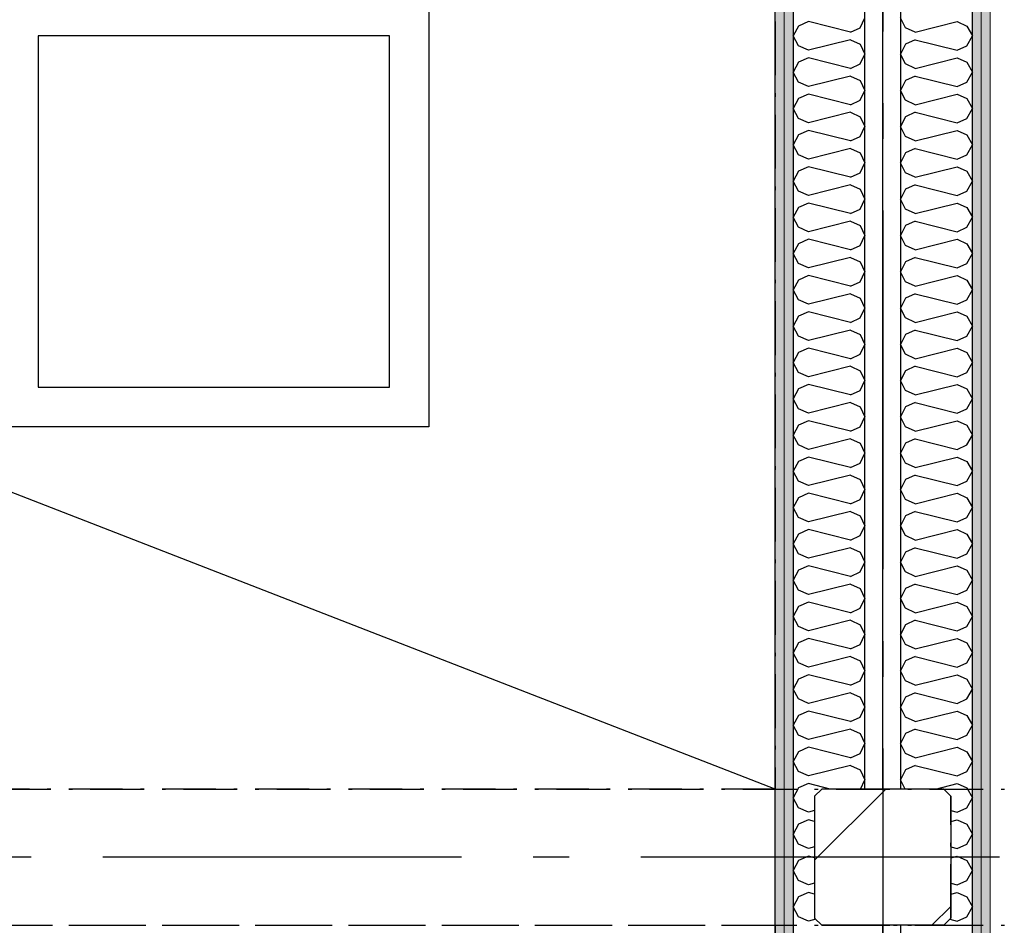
# Model space of a CAD drawing. Header units: millimetres. Extents: x -173281 to 144469, y -85977 to 83288.
# Tile 75 of 88: x -69877 to -68504, y -35512 to -34249. Entities that reach past the tile are written whole.
import ezdxf
from ezdxf.enums import TextEntityAlignment as Align

# ---------------------------------------------------------------- set-up
doc = ezdxf.new("R2010")
doc.units = ezdxf.units.MM
doc.header["$LTSCALE"] = 0.5
doc.header["$MEASUREMENT"] = 0
for name, pattern in [('Akselinje', [1500, 1000, -200, 100, -200]), ('Over snittplan', [260, 150, -50, 10, -50]), ('PLINE', [0])]:
    doc.linetypes.add(name, pattern=pattern)
for name, color, linetype in [('222- Søyler', 7, 'Continuous'), ('222- Søyler  (Skravur)', 7, 'Continuous'), ('24-- Innervegger (Skravur)(Nye konstruksjoner)', 7, 'Continuous'), ('24-- Innervegger(Nye konstruksjoner)', 7, 'Continuous'), ('255- Gulvoverflate(Nye konstruksjoner)', 7, 'Continuous'), ('256- Faste himlinger og overflatebehandling', 7, 'Continuous'), ('256- Faste himlinger og overflatebehandling(Nye konstruksjoner)', 7, 'Continuous'), ('82-- Modullinjer', 7, 'Continuous'), ('862- M___Nettoareal(Nye konstruksjoner)', 7, 'Continuous'), ('862- M___Nettoareal(Polylinje)(Nye konstruksjoner)', 7, 'Continuous'), ('862- M___Nettoareal(Tekst)(Nye konstruksjoner)', 7, 'Continuous')]:
    doc.layers.add(name, color=color, linetype=linetype)
doc.layers.add('236- Innvendig kledning og overflate(Nye konstruksjoner)', color=7, linetype='Continuous', lineweight=0)
doc.styles.add('GENERATED_STYLE_1', font='arial.ttf')
doc.styles.add('GENERATED_STYLE_2', font='arial.ttf')
doc.linetypes.add('Lydfuge betonggolv', pattern='A,0,[5,A-2607.111 Plan 1. etasje1.Shx,S=3.968254,R=0,X=0,Y=-3.46945e-18],-600,0', length=600)
pattern_1 = [(270, (0, 0), (86.60254, 0), [0, -50]), (270, (43.3, -25), (86.60254, 0), [0, -50])]
pattern_2 = [(90, (0, 0), (-86.60254, 0), [0, -50]), (90, (-43.3, 25), (-86.60254, 0), [0, -50])]

# ---------------------------------------------------------------- blocks, each defined once
blk = doc.blocks.new('Musikkrom_A-135_1', base_point=(-73219, -33558.4))
at = {"layer": '862- M___Nettoareal(Polylinje)(Nye konstruksjoner)', "flags": 128}
blk.add_lwpolyline([(-77605.7, -31721.9), (-77588.2, -31721.9), (-77578.2, -31731.9), (-77578.2, -31901.9), (-77588.2, -31911.9), (-77605.7, -31911.9), (-77605.7, -35321.9), (-77588.2, -35321.9), (-77578.2, -35331.9), (-77578.2, -35501.9), (-77588.2, -35511.9), (-77605.7, -35511.9), (-77605.7, -38799.4), (-76398.2, -38799.4), (-68823.2, -38799.4), (-68823.2, -28446.9), (-77605.7, -28446.9)], close=True, dxfattribs=at)
at = {"layer": '862- M___Nettoareal(Tekst)(Nye konstruksjoner)', "style": 'GENERATED_STYLE_1'}
for tag, height, p in [('DUMMY_862', 150, (-73336.8, -33061.2)), ('ROOM_NAME', 150, (-73336.8, -34089.8)), ('DUMMY_861', 100, (-73494, -33689.6)), ('ROOM_NUMBER', 100, (-73494, -34078.4)), ('DUMMY_863', 100, (-73101.1, -34055.6))]:
    blk.add_attdef(tag, text='', height=height, rotation=90, dxfattribs=at).set_placement(p, align=Align.TOP_LEFT)
blk = doc.blocks.new('*X243')
at = {"layer": '24-- Innervegger (Skravur)(Nye konstruksjoner)', "linetype": 'PLINE'}
for p, q in [((-68776.9, -34252), (-68790.5, -34258.2)), ((-68718.2, -34266.7), (-68776.9, -34252)), ((-68704.7, -34260.5), (-68698.2, -34246.7)), ((-68790.5, -34258.2), (-68798.2, -34272)), ((-68718.2, -34266.7), (-68704.7, -34260.5)), ((-68790.5, -34285.8), (-68798.2, -34272)), ((-68718.2, -34277.3), (-68776.9, -34292)), ((-68718.2, -34277.3), (-68704.7, -34283.5)), ((-68704.7, -34283.5), (-68698.2, -34297.3)), ((-68776.9, -34292), (-68790.5, -34285.8)), ((-68704.7, -34311.1), (-68698.2, -34297.3)), ((-68790.5, -34308.8), (-68798.2, -34322.6)), ((-68776.9, -34302.6), (-68790.5, -34308.8)), ((-68718.2, -34317.3), (-68776.9, -34302.6)), ((-68718.2, -34317.3), (-68704.7, -34311.1)), ((-68790.5, -34336.4), (-68798.2, -34322.6)), ((-68776.9, -34342.6), (-68790.5, -34336.4)), ((-68718.2, -34327.9), (-68776.9, -34342.6)), ((-68718.2, -34327.9), (-68704.7, -34334.1)), ((-68704.7, -34334.1), (-68698.2, -34347.9)), ((-68704.7, -34361.7), (-68698.2, -34347.9)), ((-68790.5, -34359.4), (-68798.2, -34373.2)), ((-68776.9, -34353.2), (-68790.5, -34359.4)), ((-68718.2, -34367.9), (-68776.9, -34353.2)), ((-68718.2, -34367.9), (-68704.7, -34361.7)), ((-68790.5, -34387), (-68798.2, -34373.2)), ((-68718.2, -34378.5), (-68776.9, -34393.2)), ((-68718.2, -34378.5), (-68704.7, -34384.7)), ((-68776.9, -34393.2), (-68790.5, -34387)), ((-68704.7, -34384.7), (-68698.2, -34398.5)), ((-68776.9, -34403.8), (-68790.5, -34409.9)), ((-68718.2, -34418.4), (-68776.9, -34403.8)), ((-68704.7, -34412.3), (-68698.2, -34398.5)), ((-68790.5, -34409.9), (-68798.2, -34423.8)), ((-68718.2, -34418.4), (-68704.7, -34412.3)), ((-68790.5, -34437.6), (-68798.2, -34423.8)), ((-68718.2, -34429.1), (-68776.9, -34443.7)), ((-68718.2, -34429.1), (-68704.7, -34435.2)), ((-68776.9, -34443.7), (-68790.5, -34437.6)), ((-68704.7, -34435.2), (-68698.2, -34449.1)), ((-68790.5, -34460.5), (-68798.2, -34474.3)), ((-68776.9, -34454.4), (-68790.5, -34460.5)), ((-68718.2, -34469), (-68776.9, -34454.4)), ((-68704.7, -34462.9), (-68698.2, -34449.1)), ((-68790.5, -34488.2), (-68798.2, -34474.3)), ((-68718.2, -34469), (-68704.7, -34462.9)), ((-68776.9, -34494.3), (-68790.5, -34488.2)), ((-68718.2, -34479.7), (-68776.9, -34494.3)), ((-68718.2, -34479.7), (-68704.7, -34485.8)), ((-68704.7, -34485.8), (-68698.2, -34499.6)), ((-68704.7, -34513.5), (-68698.2, -34499.6)), ((-68790.5, -34511.1), (-68798.2, -34524.9)), ((-68776.9, -34505), (-68790.5, -34511.1)), ((-68718.2, -34519.6), (-68776.9, -34505)), ((-68718.2, -34519.6), (-68704.7, -34513.5)), ((-68790.5, -34538.7), (-68798.2, -34524.9)), ((-68718.2, -34530.2), (-68776.9, -34544.9)), ((-68718.2, -34530.2), (-68704.7, -34536.4)), ((-68776.9, -34544.9), (-68790.5, -34538.7)), ((-68704.7, -34536.4), (-68698.2, -34550.2)), ((-68776.9, -34555.5), (-68790.5, -34561.7)), ((-68718.2, -34570.2), (-68776.9, -34555.5)), ((-68704.7, -34564), (-68698.2, -34550.2)), ((-68790.5, -34561.7), (-68798.2, -34575.5)), ((-68718.2, -34570.2), (-68704.7, -34564)), ((-68790.5, -34589.3), (-68798.2, -34575.5)), ((-68718.2, -34580.8), (-68776.9, -34595.5)), ((-68718.2, -34580.8), (-68704.7, -34587)), ((-68776.9, -34595.5), (-68790.5, -34589.3)), ((-68704.7, -34587), (-68698.2, -34600.8)), ((-68790.5, -34612.3), (-68798.2, -34626.1)), ((-68776.9, -34606.1), (-68790.5, -34612.3)), ((-68718.2, -34620.8), (-68776.9, -34606.1)), ((-68704.7, -34614.6), (-68698.2, -34600.8)), ((-68790.5, -34639.9), (-68798.2, -34626.1)), ((-68718.2, -34620.8), (-68704.7, -34614.6)), ((-68776.9, -34646.1), (-68790.5, -34639.9)), ((-68718.2, -34631.4), (-68776.9, -34646.1)), ((-68718.2, -34631.4), (-68704.7, -34637.6)), ((-68704.7, -34637.6), (-68698.2, -34651.4)), ((-68704.7, -34665.2), (-68698.2, -34651.4)), ((-68790.5, -34662.9), (-68798.2, -34676.7)), ((-68776.9, -34656.7), (-68790.5, -34662.9)), ((-68718.2, -34671.4), (-68776.9, -34656.7)), ((-68718.2, -34671.4), (-68704.7, -34665.2)), ((-68790.5, -34690.5), (-68798.2, -34676.7)), ((-68776.9, -34696.7), (-68790.5, -34690.5)), ((-68718.2, -34682), (-68776.9, -34696.7)), ((-68718.2, -34682), (-68704.7, -34688.2)), ((-68704.7, -34688.2), (-68698.2, -34702)), ((-68776.9, -34707.3), (-68790.5, -34713.5)), ((-68718.2, -34722), (-68776.9, -34707.3)), ((-68704.7, -34715.8), (-68698.2, -34702)), ((-68790.5, -34713.5), (-68798.2, -34727.3)), ((-68718.2, -34722), (-68704.7, -34715.8)), ((-68790.5, -34741.1), (-68798.2, -34727.3)), ((-68718.2, -34732.6), (-68776.9, -34747.3)), ((-68718.2, -34732.6), (-68704.7, -34738.8)), ((-68776.9, -34747.3), (-68790.5, -34741.1)), ((-68704.7, -34738.8), (-68698.2, -34752.6)), ((-68790.5, -34764), (-68798.2, -34777.9)), ((-68776.9, -34757.9), (-68790.5, -34764)), ((-68718.2, -34772.6), (-68776.9, -34757.9)), ((-68704.7, -34766.4), (-68698.2, -34752.6)), ((-68790.5, -34791.7), (-68798.2, -34777.9)), ((-68718.2, -34772.6), (-68704.7, -34766.4)), ((-68776.9, -34797.8), (-68790.5, -34791.7)), ((-68718.2, -34783.2), (-68776.9, -34797.8)), ((-68718.2, -34783.2), (-68704.7, -34789.3)), ((-68704.7, -34789.3), (-68698.2, -34803.2)), ((-68704.7, -34817), (-68698.2, -34803.2)), ((-68790.5, -34814.6), (-68798.2, -34828.5)), ((-68776.9, -34808.5), (-68790.5, -34814.6)), ((-68718.2, -34823.1), (-68776.9, -34808.5)), ((-68718.2, -34823.1), (-68704.7, -34817)), ((-68790.5, -34842.3), (-68798.2, -34828.5)), ((-68776.9, -34848.4), (-68790.5, -34842.3)), ((-68718.2, -34833.8), (-68776.9, -34848.4)), ((-68718.2, -34833.8), (-68704.7, -34839.9)), ((-68704.7, -34839.9), (-68698.2, -34853.7)), ((-68776.9, -34859.1), (-68790.5, -34865.2)), ((-68718.2, -34873.7), (-68776.9, -34859.1)), ((-68704.7, -34867.6), (-68698.2, -34853.7)), ((-68790.5, -34865.2), (-68798.2, -34879)), ((-68718.2, -34873.7), (-68704.7, -34867.6)), ((-68790.5, -34892.9), (-68798.2, -34879)), ((-68718.2, -34884.4), (-68776.9, -34899)), ((-68718.2, -34884.4), (-68704.7, -34890.5)), ((-68776.9, -34899), (-68790.5, -34892.9)), ((-68704.7, -34890.5), (-68698.2, -34904.3)), ((-68776.9, -34909.6), (-68790.5, -34915.8)), ((-68718.2, -34924.3), (-68776.9, -34909.6)), ((-68704.7, -34918.1), (-68698.2, -34904.3)), ((-68790.5, -34915.8), (-68798.2, -34929.6)), ((-68718.2, -34924.3), (-68704.7, -34918.1)), ((-68790.5, -34943.4), (-68798.2, -34929.6)), ((-68718.2, -34934.9), (-68776.9, -34949.6)), ((-68718.2, -34934.9), (-68704.7, -34941.1)), ((-68704.7, -34941.1), (-68698.2, -34954.9)), ((-68776.9, -34949.6), (-68790.5, -34943.4)), ((-68704.7, -34968.7), (-68698.2, -34954.9)), ((-68790.5, -34966.4), (-68798.2, -34980.2)), ((-68776.9, -34960.2), (-68790.5, -34966.4)), ((-68718.2, -34974.9), (-68776.9, -34960.2)), ((-68718.2, -34974.9), (-68704.7, -34968.7)), ((-68790.5, -34994), (-68798.2, -34980.2)), ((-68776.9, -35000.2), (-68790.5, -34994)), ((-68718.2, -34985.5), (-68776.9, -35000.2)), ((-68718.2, -34985.5), (-68704.7, -34991.7)), ((-68704.7, -34991.7), (-68698.2, -35005.5)), ((-68776.9, -35010.8), (-68790.5, -35017)), ((-68718.2, -35025.5), (-68776.9, -35010.8)), ((-68704.7, -35019.3), (-68698.2, -35005.5)), ((-68790.5, -35017), (-68798.2, -35030.8)), ((-68718.2, -35025.5), (-68704.7, -35019.3)), ((-68790.5, -35044.6), (-68798.2, -35030.8)), ((-68718.2, -35036.1), (-68776.9, -35050.8)), ((-68718.2, -35036.1), (-68704.7, -35042.3)), ((-68776.9, -35050.8), (-68790.5, -35044.6)), ((-68704.7, -35042.3), (-68698.2, -35056.1)), ((-68776.9, -35061.4), (-68790.5, -35067.6)), ((-68718.2, -35076.1), (-68776.9, -35061.4)), ((-68704.7, -35069.9), (-68698.2, -35056.1)), ((-68790.5, -35067.6), (-68798.2, -35081.4)), ((-68718.2, -35076.1), (-68704.7, -35069.9)), ((-68790.5, -35095.2), (-68798.2, -35081.4)), ((-68718.2, -35086.7), (-68776.9, -35101.4)), ((-68718.2, -35086.7), (-68704.7, -35092.9)), ((-68704.7, -35092.9), (-68698.2, -35106.7)), ((-68776.9, -35101.4), (-68790.5, -35095.2)), ((-68704.7, -35120.5), (-68698.2, -35106.7)), ((-68790.5, -35118.2), (-68798.2, -35132)), ((-68776.9, -35112), (-68790.5, -35118.2)), ((-68718.2, -35126.7), (-68776.9, -35112)), ((-68718.2, -35126.7), (-68704.7, -35120.5)), ((-68790.5, -35145.8), (-68798.2, -35132)), ((-68776.9, -35151.9), (-68790.5, -35145.8)), ((-68718.2, -35137.3), (-68776.9, -35151.9)), ((-68718.2, -35137.3), (-68704.7, -35143.4)), ((-68704.7, -35143.4), (-68698.2, -35157.3)), ((-68704.7, -35171.1), (-68698.2, -35157.3)), ((-68790.5, -35168.7), (-68798.2, -35182.6)), ((-68776.9, -35162.6), (-68790.5, -35168.7)), ((-68718.2, -35177.2), (-68776.9, -35162.6)), ((-68718.2, -35177.2), (-68704.7, -35171.1)), ((-68790.5, -35196.4), (-68798.2, -35182.6)), ((-68718.2, -35187.9), (-68776.9, -35202.5)), ((-68718.2, -35187.9), (-68704.7, -35194)), ((-68776.9, -35202.5), (-68790.5, -35196.4)), ((-68704.7, -35194), (-68698.2, -35207.8)), ((-68776.9, -35213.2), (-68790.5, -35219.3)), ((-68718.2, -35227.8), (-68776.9, -35213.2)), ((-68704.7, -35221.7), (-68698.2, -35207.8)), ((-68790.5, -35219.3), (-68798.2, -35233.1)), ((-68718.2, -35227.8), (-68704.7, -35221.7)), ((-68790.5, -35247), (-68798.2, -35233.1)), ((-68718.2, -35238.5), (-68776.9, -35253.1)), ((-68718.2, -35238.5), (-68704.7, -35244.6)), ((-68704.7, -35244.6), (-68698.2, -35258.4)), ((-68776.9, -35253.1), (-68790.5, -35247)), ((-68704.7, -35272.2), (-68698.2, -35258.4)), ((-68790.5, -35269.9), (-68798.2, -35283.7)), ((-68776.9, -35263.7), (-68790.5, -35269.9)), ((-68718.2, -35278.4), (-68776.9, -35263.7)), ((-68718.2, -35278.4), (-68704.7, -35272.2)), ((-68790.5, -35297.5), (-68798.2, -35283.7)), ((-68776.9, -35303.7), (-68790.5, -35297.5)), ((-68718.2, -35289), (-68776.9, -35303.7)), ((-68718.2, -35289), (-68704.7, -35295.2)), ((-68704.7, -35295.2), (-68698.2, -35309)), ((-68704.3, -35321.9), (-68698.2, -35309)), ((-68790.5, -35320.5), (-68798.2, -35334.3)), ((-68776.9, -35314.3), (-68790.5, -35320.5)), ((-68746.5, -35321.9), (-68776.9, -35314.3)), ((-68790.5, -35348.1), (-68798.2, -35334.3)), ((-68776.9, -35354.3), (-68790.5, -35348.1)), ((-68768.2, -35352.1), (-68776.9, -35354.3)), ((-68776.9, -35364.9), (-68790.5, -35371.1)), ((-68768.2, -35367.1), (-68776.9, -35364.9)), ((-68790.5, -35371.1), (-68798.2, -35384.9)), ((-68790.5, -35398.7), (-68798.2, -35384.9)), ((-68776.9, -35404.9), (-68790.5, -35398.7)), ((-68768.2, -35402.7), (-68776.9, -35404.9)), ((-68790.5, -35421.7), (-68798.2, -35435.5)), ((-68776.9, -35415.5), (-68790.5, -35421.7)), ((-68768.2, -35417.7), (-68776.9, -35415.5)), ((-68790.5, -35449.3), (-68798.2, -35435.5)), ((-68776.9, -35455.5), (-68790.5, -35449.3)), ((-68768.2, -35453.3), (-68776.9, -35455.5)), ((-68790.5, -35472.3), (-68798.2, -35486.1)), ((-68776.9, -35466.1), (-68790.5, -35472.3)), ((-68768.2, -35468.3), (-68776.9, -35466.1)), ((-68790.5, -35499.9), (-68798.2, -35486.1)), ((-68776.9, -35506), (-68790.5, -35499.9)), ((-68766.6, -35503.5), (-68776.9, -35506))]:
    blk.add_line(p, q, dxfattribs=at)
blk = doc.blocks.new('*X932')
at = {"layer": '24-- Innervegger (Skravur)(Nye konstruksjoner)', "linetype": 'PLINE'}
for p, q in [((-68641.6, -34260.5), (-68648.2, -34246.7)), ((-68628.1, -34266.7), (-68569.4, -34252)), ((-68569.4, -34252), (-68555.9, -34258.2)), ((-68628.1, -34266.7), (-68641.6, -34260.5)), ((-68555.9, -34258.2), (-68548.2, -34272)), ((-68641.6, -34283.5), (-68648.2, -34297.3)), ((-68628.1, -34277.3), (-68641.6, -34283.5)), ((-68628.1, -34277.3), (-68569.4, -34292)), ((-68555.9, -34285.8), (-68548.2, -34272)), ((-68641.6, -34311.1), (-68648.2, -34297.3)), ((-68569.4, -34292), (-68555.9, -34285.8)), ((-68628.1, -34317.3), (-68641.6, -34311.1)), ((-68628.1, -34317.3), (-68569.4, -34302.6)), ((-68569.4, -34302.6), (-68555.9, -34308.8)), ((-68555.9, -34308.8), (-68548.2, -34322.6)), ((-68555.9, -34336.4), (-68548.2, -34322.6)), ((-68641.6, -34334.1), (-68648.2, -34347.9)), ((-68628.1, -34327.9), (-68641.6, -34334.1)), ((-68628.1, -34327.9), (-68569.4, -34342.6)), ((-68569.4, -34342.6), (-68555.9, -34336.4)), ((-68641.6, -34361.7), (-68648.2, -34347.9)), ((-68628.1, -34367.9), (-68641.6, -34361.7)), ((-68628.1, -34367.9), (-68569.4, -34353.2)), ((-68569.4, -34353.2), (-68555.9, -34359.4)), ((-68555.9, -34359.4), (-68548.2, -34373.2)), ((-68628.1, -34378.5), (-68641.6, -34384.7)), ((-68628.1, -34378.5), (-68569.4, -34393.2)), ((-68555.9, -34387), (-68548.2, -34373.2)), ((-68641.6, -34384.7), (-68648.2, -34398.5)), ((-68569.4, -34393.2), (-68555.9, -34387)), ((-68641.6, -34412.3), (-68648.2, -34398.5)), ((-68628.1, -34418.4), (-68569.4, -34403.8)), ((-68569.4, -34403.8), (-68555.9, -34409.9)), ((-68628.1, -34418.4), (-68641.6, -34412.3)), ((-68555.9, -34409.9), (-68548.2, -34423.8)), ((-68628.1, -34429.1), (-68641.6, -34435.2)), ((-68628.1, -34429.1), (-68569.4, -34443.7)), ((-68555.9, -34437.6), (-68548.2, -34423.8)), ((-68641.6, -34435.2), (-68648.2, -34449.1)), ((-68569.4, -34443.7), (-68555.9, -34437.6)), ((-68641.6, -34462.9), (-68648.2, -34449.1)), ((-68628.1, -34469), (-68569.4, -34454.4)), ((-68569.4, -34454.4), (-68555.9, -34460.5)), ((-68555.9, -34460.5), (-68548.2, -34474.3)), ((-68628.1, -34469), (-68641.6, -34462.9)), ((-68555.9, -34488.2), (-68548.2, -34474.3)), ((-68641.6, -34485.8), (-68648.2, -34499.6)), ((-68628.1, -34479.7), (-68641.6, -34485.8)), ((-68628.1, -34479.7), (-68569.4, -34494.3)), ((-68569.4, -34494.3), (-68555.9, -34488.2)), ((-68641.6, -34513.5), (-68648.2, -34499.6)), ((-68628.1, -34519.6), (-68641.6, -34513.5)), ((-68628.1, -34519.6), (-68569.4, -34505)), ((-68569.4, -34505), (-68555.9, -34511.1)), ((-68555.9, -34511.1), (-68548.2, -34524.9)), ((-68628.1, -34530.2), (-68641.6, -34536.4)), ((-68628.1, -34530.2), (-68569.4, -34544.9)), ((-68555.9, -34538.7), (-68548.2, -34524.9)), ((-68641.6, -34536.4), (-68648.2, -34550.2)), ((-68569.4, -34544.9), (-68555.9, -34538.7)), ((-68641.6, -34564), (-68648.2, -34550.2)), ((-68628.1, -34570.2), (-68569.4, -34555.5)), ((-68569.4, -34555.5), (-68555.9, -34561.7)), ((-68628.1, -34570.2), (-68641.6, -34564)), ((-68555.9, -34561.7), (-68548.2, -34575.5)), ((-68628.1, -34580.8), (-68641.6, -34587)), ((-68628.1, -34580.8), (-68569.4, -34595.5)), ((-68555.9, -34589.3), (-68548.2, -34575.5)), ((-68641.6, -34587), (-68648.2, -34600.8)), ((-68569.4, -34595.5), (-68555.9, -34589.3)), ((-68641.6, -34614.6), (-68648.2, -34600.8)), ((-68628.1, -34620.8), (-68569.4, -34606.1)), ((-68569.4, -34606.1), (-68555.9, -34612.3)), ((-68555.9, -34612.3), (-68548.2, -34626.1)), ((-68628.1, -34620.8), (-68641.6, -34614.6)), ((-68555.9, -34639.9), (-68548.2, -34626.1)), ((-68641.6, -34637.6), (-68648.2, -34651.4)), ((-68628.1, -34631.4), (-68641.6, -34637.6)), ((-68628.1, -34631.4), (-68569.4, -34646.1)), ((-68569.4, -34646.1), (-68555.9, -34639.9)), ((-68641.6, -34665.2), (-68648.2, -34651.4)), ((-68628.1, -34671.4), (-68641.6, -34665.2)), ((-68628.1, -34671.4), (-68569.4, -34656.7)), ((-68569.4, -34656.7), (-68555.9, -34662.9)), ((-68555.9, -34662.9), (-68548.2, -34676.7)), ((-68555.9, -34690.5), (-68548.2, -34676.7)), ((-68641.6, -34688.2), (-68648.2, -34702)), ((-68628.1, -34682), (-68641.6, -34688.2)), ((-68628.1, -34682), (-68569.4, -34696.7)), ((-68569.4, -34696.7), (-68555.9, -34690.5)), ((-68641.6, -34715.8), (-68648.2, -34702)), ((-68628.1, -34722), (-68569.4, -34707.3)), ((-68569.4, -34707.3), (-68555.9, -34713.5)), ((-68628.1, -34722), (-68641.6, -34715.8)), ((-68555.9, -34713.5), (-68548.2, -34727.3)), ((-68628.1, -34732.6), (-68641.6, -34738.8)), ((-68628.1, -34732.6), (-68569.4, -34747.3)), ((-68555.9, -34741.1), (-68548.2, -34727.3)), ((-68641.6, -34738.8), (-68648.2, -34752.6)), ((-68569.4, -34747.3), (-68555.9, -34741.1)), ((-68641.6, -34766.4), (-68648.2, -34752.6)), ((-68628.1, -34772.6), (-68569.4, -34757.9)), ((-68569.4, -34757.9), (-68555.9, -34764)), ((-68555.9, -34764), (-68548.2, -34777.9)), ((-68628.1, -34772.6), (-68641.6, -34766.4)), ((-68555.9, -34791.7), (-68548.2, -34777.9)), ((-68641.6, -34789.3), (-68648.2, -34803.2)), ((-68628.1, -34783.2), (-68641.6, -34789.3)), ((-68628.1, -34783.2), (-68569.4, -34797.8)), ((-68569.4, -34797.8), (-68555.9, -34791.7)), ((-68641.6, -34817), (-68648.2, -34803.2)), ((-68628.1, -34823.1), (-68641.6, -34817)), ((-68628.1, -34823.1), (-68569.4, -34808.5)), ((-68569.4, -34808.5), (-68555.9, -34814.6)), ((-68555.9, -34814.6), (-68548.2, -34828.5)), ((-68555.9, -34842.3), (-68548.2, -34828.5)), ((-68641.6, -34839.9), (-68648.2, -34853.7)), ((-68628.1, -34833.8), (-68641.6, -34839.9)), ((-68628.1, -34833.8), (-68569.4, -34848.4)), ((-68569.4, -34848.4), (-68555.9, -34842.3)), ((-68641.6, -34867.6), (-68648.2, -34853.7)), ((-68628.1, -34873.7), (-68569.4, -34859.1)), ((-68569.4, -34859.1), (-68555.9, -34865.2)), ((-68628.1, -34873.7), (-68641.6, -34867.6)), ((-68555.9, -34865.2), (-68548.2, -34879)), ((-68628.1, -34884.4), (-68641.6, -34890.5)), ((-68628.1, -34884.4), (-68569.4, -34899)), ((-68555.9, -34892.9), (-68548.2, -34879)), ((-68641.6, -34890.5), (-68648.2, -34904.3)), ((-68569.4, -34899), (-68555.9, -34892.9)), ((-68641.6, -34918.1), (-68648.2, -34904.3)), ((-68628.1, -34924.3), (-68569.4, -34909.6)), ((-68569.4, -34909.6), (-68555.9, -34915.8)), ((-68628.1, -34924.3), (-68641.6, -34918.1)), ((-68555.9, -34915.8), (-68548.2, -34929.6)), ((-68641.6, -34941.1), (-68648.2, -34954.9)), ((-68628.1, -34934.9), (-68641.6, -34941.1)), ((-68628.1, -34934.9), (-68569.4, -34949.6)), ((-68555.9, -34943.4), (-68548.2, -34929.6)), ((-68641.6, -34968.7), (-68648.2, -34954.9)), ((-68569.4, -34949.6), (-68555.9, -34943.4)), ((-68628.1, -34974.9), (-68641.6, -34968.7)), ((-68628.1, -34974.9), (-68569.4, -34960.2)), ((-68569.4, -34960.2), (-68555.9, -34966.4)), ((-68555.9, -34966.4), (-68548.2, -34980.2)), ((-68555.9, -34994), (-68548.2, -34980.2)), ((-68641.6, -34991.7), (-68648.2, -35005.5)), ((-68628.1, -34985.5), (-68641.6, -34991.7)), ((-68628.1, -34985.5), (-68569.4, -35000.2)), ((-68569.4, -35000.2), (-68555.9, -34994)), ((-68641.6, -35019.3), (-68648.2, -35005.5)), ((-68628.1, -35025.5), (-68569.4, -35010.8)), ((-68569.4, -35010.8), (-68555.9, -35017)), ((-68628.1, -35025.5), (-68641.6, -35019.3)), ((-68555.9, -35017), (-68548.2, -35030.8)), ((-68628.1, -35036.1), (-68641.6, -35042.3)), ((-68628.1, -35036.1), (-68569.4, -35050.8)), ((-68555.9, -35044.6), (-68548.2, -35030.8)), ((-68641.6, -35042.3), (-68648.2, -35056.1)), ((-68569.4, -35050.8), (-68555.9, -35044.6)), ((-68641.6, -35069.9), (-68648.2, -35056.1)), ((-68628.1, -35076.1), (-68569.4, -35061.4)), ((-68569.4, -35061.4), (-68555.9, -35067.6)), ((-68628.1, -35076.1), (-68641.6, -35069.9)), ((-68555.9, -35067.6), (-68548.2, -35081.4)), ((-68641.6, -35092.9), (-68648.2, -35106.7)), ((-68628.1, -35086.7), (-68641.6, -35092.9)), ((-68628.1, -35086.7), (-68569.4, -35101.4)), ((-68555.9, -35095.2), (-68548.2, -35081.4)), ((-68641.6, -35120.5), (-68648.2, -35106.7)), ((-68569.4, -35101.4), (-68555.9, -35095.2)), ((-68628.1, -35126.7), (-68641.6, -35120.5)), ((-68628.1, -35126.7), (-68569.4, -35112)), ((-68569.4, -35112), (-68555.9, -35118.2)), ((-68555.9, -35118.2), (-68548.2, -35132)), ((-68555.9, -35145.8), (-68548.2, -35132)), ((-68641.6, -35143.4), (-68648.2, -35157.3)), ((-68628.1, -35137.3), (-68641.6, -35143.4)), ((-68628.1, -35137.3), (-68569.4, -35151.9)), ((-68569.4, -35151.9), (-68555.9, -35145.8)), ((-68641.6, -35171.1), (-68648.2, -35157.3)), ((-68628.1, -35177.2), (-68641.6, -35171.1)), ((-68628.1, -35177.2), (-68569.4, -35162.6)), ((-68569.4, -35162.6), (-68555.9, -35168.7)), ((-68555.9, -35168.7), (-68548.2, -35182.6)), ((-68628.1, -35187.9), (-68641.6, -35194)), ((-68628.1, -35187.9), (-68569.4, -35202.5)), ((-68555.9, -35196.4), (-68548.2, -35182.6)), ((-68641.6, -35194), (-68648.2, -35207.8)), ((-68569.4, -35202.5), (-68555.9, -35196.4)), ((-68641.6, -35221.7), (-68648.2, -35207.8)), ((-68628.1, -35227.8), (-68569.4, -35213.2)), ((-68569.4, -35213.2), (-68555.9, -35219.3)), ((-68628.1, -35227.8), (-68641.6, -35221.7)), ((-68555.9, -35219.3), (-68548.2, -35233.1)), ((-68641.6, -35244.6), (-68648.2, -35258.4)), ((-68628.1, -35238.5), (-68641.6, -35244.6)), ((-68628.1, -35238.5), (-68569.4, -35253.1)), ((-68555.9, -35247), (-68548.2, -35233.1)), ((-68641.6, -35272.2), (-68648.2, -35258.4)), ((-68569.4, -35253.1), (-68555.9, -35247)), ((-68628.1, -35278.4), (-68641.6, -35272.2)), ((-68628.1, -35278.4), (-68569.4, -35263.7)), ((-68569.4, -35263.7), (-68555.9, -35269.9)), ((-68555.9, -35269.9), (-68548.2, -35283.7)), ((-68555.9, -35297.5), (-68548.2, -35283.7)), ((-68641.6, -35295.2), (-68648.2, -35309)), ((-68628.1, -35289), (-68641.6, -35295.2)), ((-68628.1, -35289), (-68569.4, -35303.7)), ((-68569.4, -35303.7), (-68555.9, -35297.5)), ((-68642, -35321.9), (-68648.2, -35309)), ((-68599.8, -35321.9), (-68569.4, -35314.3)), ((-68569.4, -35314.3), (-68555.9, -35320.5)), ((-68555.9, -35320.5), (-68548.2, -35334.3)), ((-68555.9, -35348.1), (-68548.2, -35334.3)), ((-68578.2, -35352.1), (-68569.4, -35354.3)), ((-68569.4, -35354.3), (-68555.9, -35348.1)), ((-68578.2, -35367.1), (-68569.4, -35364.9)), ((-68569.4, -35364.9), (-68555.9, -35371.1)), ((-68555.9, -35371.1), (-68548.2, -35384.9)), ((-68555.9, -35398.7), (-68548.2, -35384.9)), ((-68578.2, -35402.7), (-68569.4, -35404.9)), ((-68569.4, -35404.9), (-68555.9, -35398.7)), ((-68578.2, -35417.7), (-68569.4, -35415.5)), ((-68569.4, -35415.5), (-68555.9, -35421.7)), ((-68555.9, -35421.7), (-68548.2, -35435.5)), ((-68555.9, -35449.3), (-68548.2, -35435.5)), ((-68569.4, -35455.5), (-68555.9, -35449.3)), ((-68578.2, -35453.3), (-68569.4, -35455.5)), ((-68578.2, -35468.3), (-68569.4, -35466.1)), ((-68569.4, -35466.1), (-68555.9, -35472.3)), ((-68555.9, -35472.3), (-68548.2, -35486.1)), ((-68555.9, -35499.9), (-68548.2, -35486.1)), ((-68579.7, -35503.5), (-68569.4, -35506)), ((-68569.4, -35506), (-68555.9, -35499.9))]:
    blk.add_line(p, q, dxfattribs=at)
blk = doc.blocks.new('Standard grid marker[177]', base_point=(20939.5, -35416.9))
at = {"layer": '82-- Modullinjer', "linetype": 'Akselinje'}
blk.add_line((20739.5, -35416.9), (-81321.3, -35416.9), dxfattribs=at)
at = {"layer": '82-- Modullinjer', "style": 'GENERATED_STYLE_2'}
for tag, p in [('AC_MarkerText_1_1', (-81898.8, -35456.9)), ('AC_MarkerText_1_0', (21062, -35456.9))]:
    blk.add_attdef(tag, text='', height=175, rotation=90, dxfattribs=at).set_placement(p, align=Align.TOP_CENTER)
blk = doc.blocks.new('Standard grid marker[267]', base_point=(-68673.2, 26434.4))
at = {"layer": '82-- Modullinjer', "linetype": 'Akselinje'}
blk.add_line((-68673.2, 26234.4), (-68673.2, -50374.4), dxfattribs=at)
at = {"layer": '82-- Modullinjer', "style": 'GENERATED_STYLE_2'}
for tag, p in [('AC_MarkerText_1_0', (-68800.7, 26644.4)), ('AC_MarkerText_1_1', (-68800.7, -50864.4))]:
    blk.add_attdef(tag, text='', height=175, rotation=90, dxfattribs=at).set_placement(p, align=Align.TOP_CENTER)

msp = doc.modelspace()

# ---------------------------------------------------------------- hatches: boundary and pattern name
at = {"layer": '222- Søyler  (Skravur)', "linetype": 'Continuous'}
h = msp.add_hatch(dxfattribs=at)
h.set_pattern_fill('Skrålinjer_3', color=256, style=0, pattern_type=2)
h.set_pattern_definition([(45, (0, 0), (-127.2792, 127.2792), [])])
h.paths.add_polyline_path([(-68578.2, -35501.9), (-68578.2, -35331.9), (-68588.2, -35321.9), (-68758.2, -35321.9), (-68768.2, -35331.9), (-68768.2, -35501.9), (-68758.2, -35511.9), (-68588.2, -35511.9)])
at = {"layer": '24-- Innervegger (Skravur)(Nye konstruksjoner)', "linetype": 'Continuous'}
h = msp.add_hatch(dxfattribs=at)
h.set_pattern_fill('Gips', color=256, style=0, pattern_type=2)
h.set_pattern_definition(pattern_1)
h.paths.add_polyline_path([(-68823.2, -38861.9), (-68810.7, -38861.9), (-68810.7, -33131.9), (-68823.2, -33131.9)])
h = msp.add_hatch(dxfattribs=at)
h.set_pattern_fill('Gips', color=256, style=0, pattern_type=2)
h.set_pattern_definition(pattern_1)
h.paths.add_polyline_path([(-68810.7, -38874.4), (-68798.2, -38874.4), (-68798.2, -33131.9), (-68810.7, -33131.9)])
h = msp.add_hatch(dxfattribs=at)
h.set_pattern_fill('Gips', color=256, style=0, pattern_type=2)
h.set_pattern_definition(pattern_2)
h.paths.add_polyline_path([(-68535.7, -33131.9), (-68548.2, -33131.9), (-68548.2, -39136.9), (-68535.7, -39136.9)])
h = msp.add_hatch(dxfattribs=at)
h.set_pattern_fill('Gips', color=256, style=0, pattern_type=2)
h.set_pattern_definition(pattern_2)
h.paths.add_polyline_path([(-68523.2, -33131.9), (-68535.7, -33131.9), (-68535.7, -39149.4), (-68523.2, -39149.4)])

# ---------------------------------------------------------------- linework, layer by layer
at = {"layer": '222- Søyler', "linetype": 'PLINE'}
for p, q in [((-68758.2, -35321.9), (-68768.2, -35331.9)), ((-68588.2, -35321.9), (-68758.2, -35321.9)), ((-68588.2, -35321.9), (-68578.2, -35331.9)), ((-68768.2, -35331.9), (-68768.2, -35501.9)), ((-68578.2, -35331.9), (-68578.2, -35501.9)), ((-68768.2, -35501.9), (-68758.2, -35511.9)), ((-68578.2, -35501.9), (-68588.2, -35511.9)), ((-68588.2, -35511.9), (-68758.2, -35511.9))]:
    msp.add_line(p, q, dxfattribs=at)
at = {"layer": '222- Søyler', "linetype": 'Over snittplan', "flags": 128}
for points in [[(-68758.2, -35321.9), (-68768.2, -35331.9)], [(-68588.2, -35321.9), (-68758.2, -35321.9)], [(-68578.2, -35331.9), (-68588.2, -35321.9)], [(-68768.2, -35331.9), (-68768.2, -35501.9)], [(-68578.2, -35501.9), (-68578.2, -35331.9)], [(-68768.2, -35501.9), (-68758.2, -35511.9)], [(-68588.2, -35511.9), (-68578.2, -35501.9)], [(-68758.2, -35511.9), (-68588.2, -35511.9)]]:
    msp.add_lwpolyline(points, dxfattribs=at)
at = {"layer": '236- Innvendig kledning og overflate(Nye konstruksjoner)', "linetype": 'PLINE'}
for p, q in [((-68810.7, -33131.9), (-68810.7, -38874.4)), ((-68535.7, -39136.9), (-68535.7, -33131.9))]:
    msp.add_line(p, q, dxfattribs=at)
at = {"layer": '236- Innvendig kledning og overflate(Nye konstruksjoner)', "linetype": 'PLINE', "flags": 128}
for points in [[(-68823.2, -33131.9), (-68823.2, -38861.9)], [(-68523.2, -39149.4), (-68523.2, -33131.9)]]:
    msp.add_lwpolyline(points, dxfattribs=at)
at = {"layer": '24-- Innervegger(Nye konstruksjoner)', "linetype": 'PLINE'}
for p, q in [((-68798.2, -33131.9), (-68798.2, -38874.4)), ((-68548.2, -39036.9), (-68548.2, -33131.9))]:
    msp.add_line(p, q, dxfattribs=at)
at = {"layer": '24-- Innervegger(Nye konstruksjoner)', "linetype": 'PLINE', "flags": 128}
for points in [[(-68698.2, -35321.9), (-68698.2, -33131.9)], [(-68648.2, -33131.9), (-68648.2, -35321.9)], [(-68648.2, -35511.9), (-68648.2, -38921.9)]]:
    msp.add_lwpolyline(points, dxfattribs=at)
at = {"layer": '255- Gulvoverflate(Nye konstruksjoner)', "linetype": 'Lydfuge betonggolv'}
for p, q in [((-68673.2, -35321.9), (-68673.2, -31911.9)), ((-68673.2, -38921.9), (-68673.2, -35511.9))]:
    msp.add_line(p, q, dxfattribs=at)
at = {"layer": '256- Faste himlinger og overflatebehandling', "linetype": 'Over snittplan'}
for p, q in [((-77578.2, -35321.9), (-64978.2, -35321.9)), ((-77578.2, -35511.9), (-65168.2, -35511.9))]:
    msp.add_line(p, q, dxfattribs=at)
at = {"layer": '256- Faste himlinger og overflatebehandling(Nye konstruksjoner)', "linetype": 'PLINE'}
msp.add_line((-68823.2, -35321.9), (-77605.7, -31911.9), dxfattribs=at)
at = {"layer": '256- Faste himlinger og overflatebehandling(Nye konstruksjoner)', "linetype": 'Over snittplan', "flags": 128}
for points in [[(-68823.2, -31911.9), (-68823.2, -35321.9)], [(-68823.2, -35321.9), (-77605.7, -35321.9)], [(-77605.7, -35511.9), (-68823.2, -35511.9)], [(-68823.2, -35511.9), (-68823.2, -38749.4)]]:
    msp.add_lwpolyline(points, dxfattribs=at)
at = {"layer": '256- Faste himlinger og overflatebehandling(Nye konstruksjoner)', "linetype": 'PLINE'}
for points in [[(-69305.9, -32416.9), (-69305.9, -34816.9), (-69905.9, -34816.9), (-69905.9, -32416.9)], [(-69360.9, -34271.9), (-69850.9, -34271.9), (-69850.9, -34761.9), (-69360.9, -34761.9)]]:
    msp.add_lwpolyline(points, close=True, dxfattribs=at)

# ---------------------------------------------------------------- block references
at = {"layer": '24-- Innervegger(Nye konstruksjoner)'}
for name in ['*X243', '*X932']:
    msp.add_blockref(name, (0, 0), dxfattribs=at)
at = {"layer": '82-- Modullinjer', "linetype": 'PLINE'}
for name, p in [('Standard grid marker[267]', (-68673.2, 26434.4)), ('Standard grid marker[177]', (20939.5, -35416.9))]:
    msp.add_blockref(name, p, dxfattribs=at)
at = {"layer": '862- M___Nettoareal(Nye konstruksjoner)', "linetype": 'Continuous'}
msp.add_blockref('Musikkrom_A-135_1', (-73219, -33558.4), dxfattribs=at)

doc.saveas('drawing.dxf')
